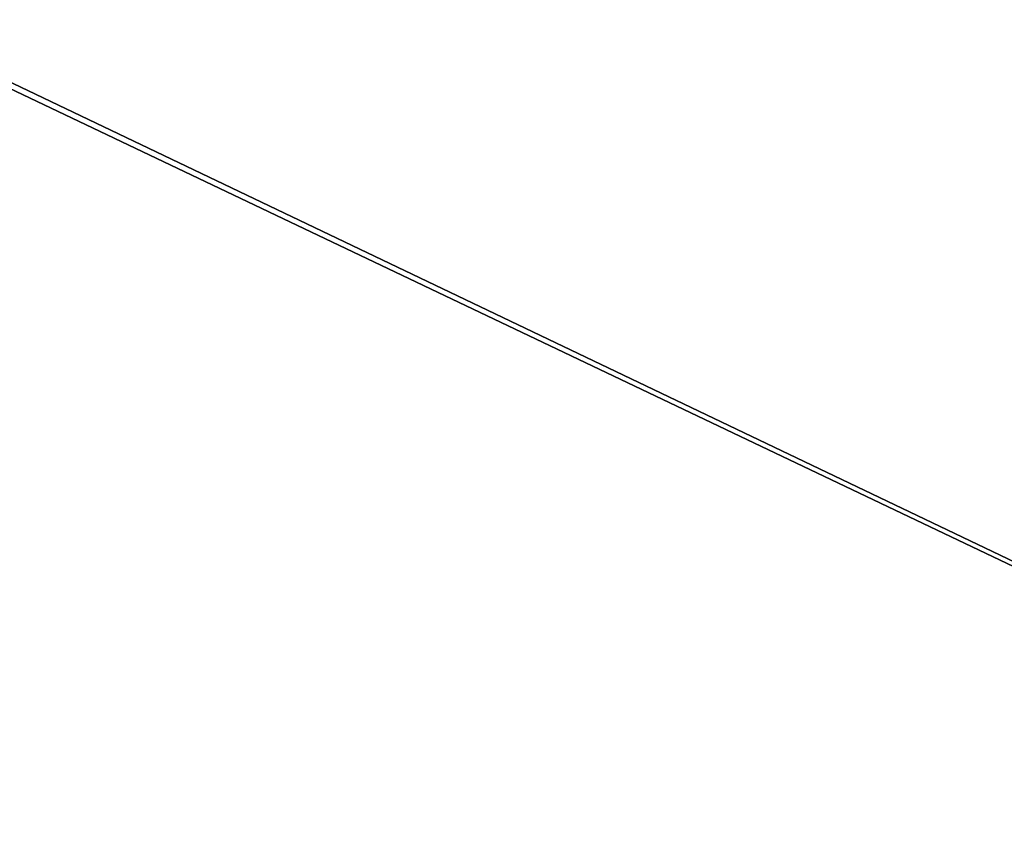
# Model space of a CAD drawing. Header units: metres. Extents: x 0 to 903, y -903 to 0.
# Tile 233 of 253: x 480 to 686, y -347 to -173. Entities that reach past the tile are written whole.
import ezdxf

# ---------------------------------------------------------------- set-up
doc = ezdxf.new("R2010")
doc.units = ezdxf.units.M

msp = doc.modelspace()

# ---------------------------------------------------------------- linework, layer by layer
at = {"layer": 'top0123413'}
for points in [[(599.026855, -599.023621, 106.499786), (74.938576, -244.304413, 117.34655), (244.305359, -74.93528, 117.346581)], [(783.459534, -78.803986, 110.644272), (821.526306, -350.769836, 106.817665), (244.305359, -74.93528, 117.346581)], [(821.526306, -350.769836, 106.817665), (608.480347, -591.158813, 106.480179), (244.305359, -74.93528, 117.346581)], [(244.305359, -74.93528, 117.346581), (608.480347, -591.158813, 106.480179), (599.026855, -599.023621, 106.499786)], [(76.680428, -244.304428, 120.325508), (592.962036, -609.72644, 109.443001), (244.305359, -76.679497, 120.325508)], [(244.305359, -76.679497, 120.325508), (592.962036, -609.72644, 109.443001), (600.576782, -600.573547, 109.461983)], [(785.042603, -80.559555, 113.603523), (244.305359, -76.679497, 120.325508), (819.806702, -350.769836, 109.839348)], [(819.806702, -350.769836, 109.839348), (244.305359, -76.679497, 120.325508), (609.729675, -592.958801, 109.443001)], [(244.305359, -76.679497, 120.325508), (600.576782, -600.573547, 109.461983), (609.729675, -592.958801, 109.443001)], [(599.026855, -599.023621, 106.499786), (78.807236, -783.456238, 110.644272), (74.938576, -244.304413, 117.34655)], [(592.962036, -609.72644, 109.443001), (76.680428, -244.304428, 120.325508), (350.77301, -819.803528, 109.839348)]]:
    msp.add_3dface(points, dxfattribs=at)

doc.saveas('drawing.dxf')
